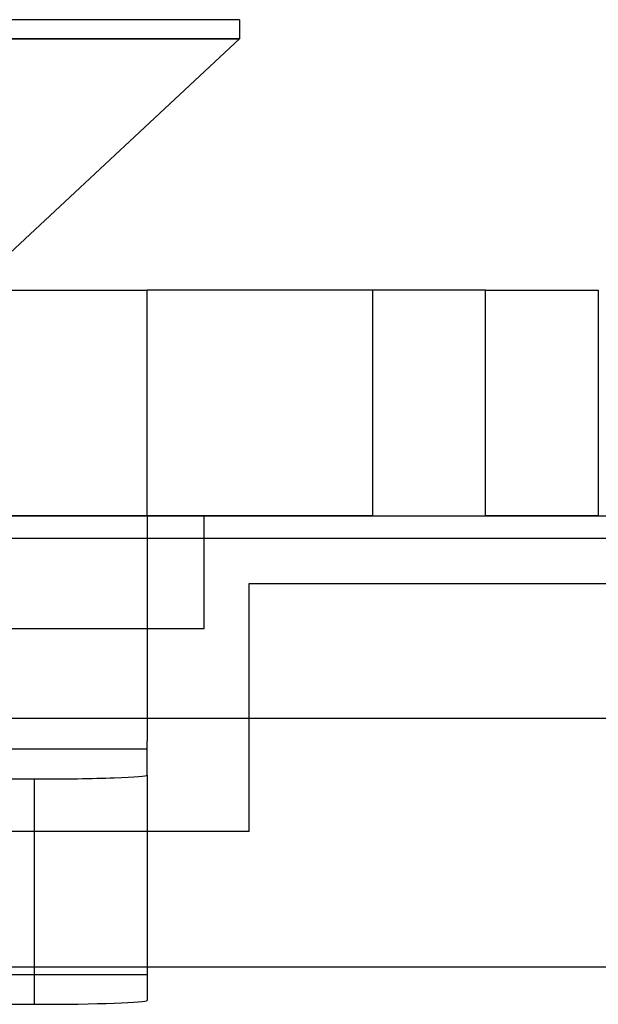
# Model space of a CAD drawing. Header units: millimetres. Extents: x 0 to 93, y 0 to 191.
# Tile 111 of 148: x 9.53 to 12.1, y 186.83 to 191.2. Entities that reach past the tile are written whole.
import ezdxf

# ---------------------------------------------------------------- set-up
doc = ezdxf.new("R2010")
doc.units = ezdxf.units.MM
doc.layers.add('MAIN-1', color=7, linetype='Continuous')
doc.layers.add('MAIN-2', color=7, linetype='Continuous')

msp = doc.modelspace()

# ---------------------------------------------------------------- linework, layer by layer
at = {"layer": 'MAIN-1'}
for p, q in [((10.51, 191.2), (4.69, 191.2)), ((10.51, 191.2), (10.51, 191.1148)), ((4.69, 191.1148), (10.51, 191.1148)), ((10.51, 191.1148), (9.4699, 190.145)), ((1.1, 190), (10.1, 190)), ((11.1, 190), (10.1, 190)), ((10.1, 189), (10.1, 190)), ((11.6, 190), (11.1, 190)), ((11.1, 189), (11.1, 190)), ((11.6, 190), (12.1, 190)), ((11.6, 189), (11.6, 190)), ((12.1, 190), (12.1, 189)), ((10.1, 189), (1.1, 189)), ((11.1, 189), (10.1, 189)), ((10.1, 189), (10.1, 188.9)), ((10.3525, 188.9), (10.3525, 189)), ((11.1, 189), (11.6, 189)), ((12.1, 189), (11.6, 189)), ((1.9, 188.9), (91.1, 188.9)), ((91.1, 188.1), (1.9, 188.1))]:
    msp.add_line(p, q, dxfattribs=at)
at = {"layer": 'MAIN-2'}
for p, q in [((10.51, 191.1148), (4.69, 191.1148)), ((10.51, 191.1148), (4.69, 191.1148)), ((10.51, 191.1148), (4.69, 191.1148)), ((11.6, 190), (11.6, 190)), ((1.1, 189), (10.1, 189)), ((2.5, 189), (90.5, 189)), ((10.1, 189), (10.1, 189)), ((11.6, 189), (11.6, 189)), ((10.1, 188.9), (10.1, 188)), ((10.3525, 188.5), (10.3525, 188.9)), ((10.5525, 187.6), (10.5525, 188.7)), ((10.5525, 188.7), (10.5525, 188.7)), ((10.5525, 188.7), (82.6475, 188.7)), ((7.6, 188.5), (10.3525, 188.5)), ((91.1, 188.1), (1.9, 188.1)), ((10.1, 188), (10.1, 188)), ((10.1, 187.9651), (10.1, 188)), ((10.1, 187.9651), (1.1, 187.9651)), ((10.1, 187.9651), (1.9, 187.9651)), ((10.1, 187.8499), (10.1, 187.9651)), ((10.1, 187.9651), (10.1, 187.9651)), ((1.9, 187.8325), (9.6, 187.8325)), ((9.6, 186.8331), (9.6, 187.8325)), ((10.1, 187.8499), (10.1, 186.8505)), ((10.5525, 187.6), (4.6475, 187.6)), ((10.5525, 187.6), (10.5525, 187.6)), ((5, 187), (87.4, 187)), ((1.1, 186.9657), (10.1, 186.9657)), ((1.9, 186.8331), (9.6, 186.8331))]:
    msp.add_line(p, q, dxfattribs=at)
for centre, major_axis, start_param, end_param in [((9.6, 187.8499), (-0.5, 0), 1.570796, 3.141593), ((9.6, 186.8505), (0.5, 0), -1.570796, 0)]:
    msp.add_ellipse(centre, major_axis=major_axis, ratio=0.034899, start_param=start_param, end_param=end_param, dxfattribs=at)

doc.saveas('drawing.dxf')
